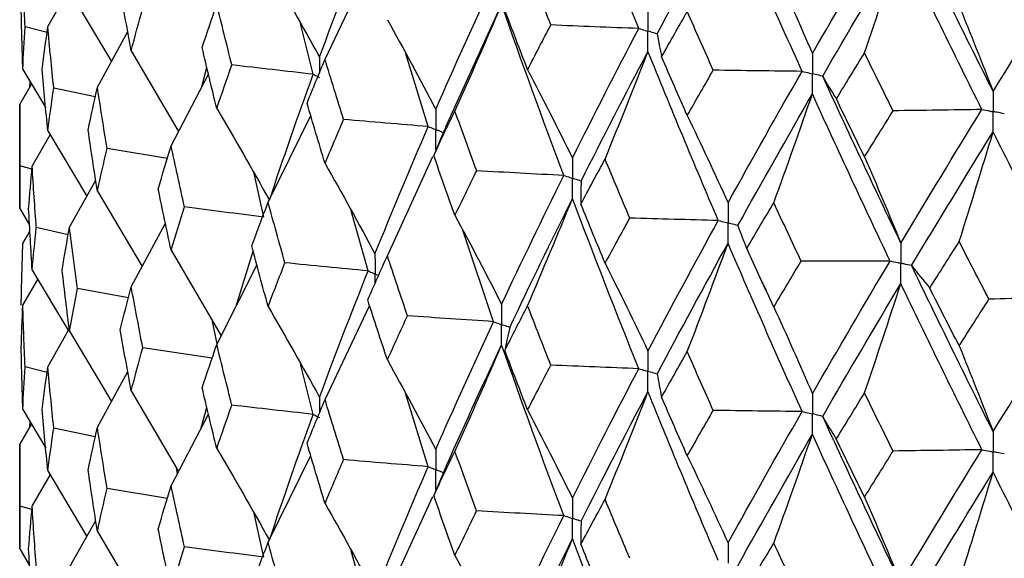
# Model space of a CAD drawing. Header units: millimetres. Extents: x -170 to 25, y -7 to 256.
# Tile 28 of 55: x -20 to -11, y 35 to 40. Entities that reach past the tile are written whole.
import ezdxf

# ---------------------------------------------------------------- set-up
doc = ezdxf.new("R2010")
doc.units = ezdxf.units.MM

msp = doc.modelspace()

# ---------------------------------------------------------------- linework, layer by layer
at = {"color": 7, "linetype": 'Continuous', "lineweight": 25}
for p, q in [((-17.104, 39.5032), (-16.7178, 40.316)), ((-19.5068, 39.7856), (-19.3271, 40.1014)), ((-19.3184, 40.0933), (-18.9554, 39.4841)), ((-16.056, 38.9188), (-15.5737, 39.9768)), ((-19.5132, 39.7352), (-19.7038, 39.7842)), ((-17.2061, 39.3735), (-17.317, 39.8131)), ((-19.077, 39.2622), (-18.8134, 39.7432)), ((-18.7834, 39.5764), (-18.3726, 38.8789)), ((-16.2095, 38.9203), (-16.4043, 39.5506)), ((-18.1759, 39.2558), (-18.1279, 39.4325)), ((-19.7229, 39.415), (-19.5244, 39.0811)), ((-18.4382, 38.7534), (-18.114, 39.3744)), ((-19.75, 39.1116), (-19.6466, 39.2867)), ((-19.6611, 39.3109), (-19.6642, 39.257)), ((-19.095, 39.1782), (-19.4548, 39.2531)), ((-19.75, 39.1116), (-19.75, 38.2108)), ((-17.5974, 38.2646), (-17.2281, 39.0158)), ((-19.6418, 38.5773), (-19.4857, 38.8475)), ((-19.5068, 38.8829), (-19.1684, 38.3168)), ((-16.0889, 38.8445), (-16.1622, 38.6699)), ((-18.4705, 38.6445), (-18.9926, 38.7316)), ((-16.5637, 37.8012), (-16.171, 38.6611)), ((-19.6441, 38.55), (-19.7475, 38.5795)), ((-17.6343, 38.1354), (-17.7186, 38.5133)), ((-19.3184, 38.0488), (-19.0913, 38.4547)), ((-19.077, 38.3595), (-18.6894, 37.7072)), ((-19.75, 38.2108), (-19.6641, 38.0653)), ((-16.7307, 37.6693), (-16.8766, 38.1891)), ((-18.7834, 37.532), (-18.4874, 38.0841)), ((-19.7229, 37.9075), (-19.661, 38.0116)), ((-19.3299, 37.9818), (-19.6062, 38.0457)), ((-15.6439, 37.2302), (-15.9101, 38.0218)), ((-18.4382, 37.8506), (-18.0045, 37.1074)), ((-17.8743, 37.3638), (-17.7263, 37.8396)), ((-18.0425, 37.0325), (-17.6938, 37.7193)), ((-19.6418, 37.6765), (-19.3278, 37.15)), ((-19.7229, 37.3725), (-19.593, 37.5946)), ((-18.8079, 37.4362), (-19.2502, 37.5187)), ((-17.104, 36.5558), (-16.7178, 37.3689)), ((-18.0399, 37.0376), (-18.0779, 37.2332)), ((-19.5068, 36.8403), (-19.3271, 37.156)), ((-19.3184, 37.1481), (-18.9553, 36.5389)), ((-18.0821, 36.9151), (-18.6832, 37.0041)), ((-17.2061, 36.4273), (-17.3169, 36.866)), ((-19.5132, 36.7901), (-19.7038, 36.8391)), ((-19.077, 36.317), (-18.8134, 36.7976)), ((-18.7834, 36.6312), (-18.3726, 35.9338)), ((-16.2096, 35.974), (-16.404, 36.6029)), ((-19.7229, 36.4692), (-19.5243, 36.1348)), ((-18.176, 36.3099), (-18.1279, 36.4868)), ((-19.661, 36.365), (-19.6641, 36.3115)), ((-18.4382, 35.8081), (-18.1139, 36.4287)), ((-19.75, 36.1659), (-19.6468, 36.341)), ((-19.095, 36.2331), (-19.4548, 36.308)), ((-19.75, 36.1659), (-19.75, 35.2636)), ((-17.5974, 35.3193), (-17.2281, 36.07)), ((-19.5068, 35.9371), (-19.1687, 35.3708)), ((-18.3833, 35.9132), (-18.3921, 35.967)), ((-16.057, 35.9716), (-16.0873, 35.9032)), ((-19.6418, 35.6316), (-19.4858, 35.9018)), ((-16.0869, 35.903), (-16.162, 35.7235)), ((-18.4705, 35.6994), (-18.9926, 35.7865)), ((-16.5637, 34.856), (-16.1708, 35.7155)), ((-19.6442, 35.603), (-19.7475, 35.6325)), ((-19.3184, 35.1032), (-19.0913, 35.5092)), ((-17.6343, 35.1904), (-17.7187, 35.5683)), ((-19.077, 35.4137), (-18.6898, 34.7611)), ((-19.75, 35.2636), (-19.6642, 35.1183)), ((-16.7307, 34.7243), (-16.8768, 35.2443))]:
    msp.add_line(p, q, dxfattribs=at)
for points in [[(-14.3856, 39.7696), (-14.5822, 40.2584), (-14.7738, 40.7495), (-14.9602, 41.2421)], [(-14.2251, 39.7235), (-14.0258, 40.0984), (-13.8213, 40.4757), (-13.6119, 40.8545)], [(-12.9698, 39.3986), (-13.1884, 39.8817), (-13.4025, 40.3673), (-13.6119, 40.8545)], [(-12.8809, 39.5527), (-12.661, 39.9331), (-12.4364, 40.3159), (-12.2074, 40.7004)], [(-17.152, 39.5211), (-17.0176, 39.8859), (-16.8771, 40.2511), (-16.7308, 40.6161)], [(-11.315, 39.2245), (-11.5543, 39.7012), (-11.7898, 40.1804), (-12.0212, 40.6614)], [(-12.7915, 39.357), (-12.5705, 39.7377), (-12.3447, 40.1207), (-12.1145, 40.5056)], [(-12.4291, 39.5581), (-12.3221, 39.8728), (-12.2173, 40.1886), (-12.1145, 40.5056)], [(-11.4118, 39.0678), (-11.65, 39.5448), (-11.8844, 40.0243), (-12.1145, 40.5056)], [(-11.315, 39.2245), (-11.0756, 39.6112), (-10.8321, 40.0003), (-10.5847, 40.3912)], [(-19.7038, 39.7842), (-19.711, 39.962), (-19.7174, 40.1399), (-19.7229, 40.3177)], [(-17.5974, 40.3093), (-17.446, 40.0488), (-17.2975, 39.7861), (-17.152, 39.5211)], [(-15.1476, 39.8002), (-15.2152, 39.9711), (-15.2823, 40.1423), (-15.3486, 40.3138)], [(-13.2153, 40.3028), (-13.1017, 40.0552), (-12.9902, 39.8051), (-12.8809, 39.5527)], [(-18.7834, 39.5764), (-18.816, 39.753), (-18.8478, 39.9297), (-18.8788, 40.1063)], [(-16.1446, 39.0695), (-15.9833, 39.4382), (-15.8163, 39.8076), (-15.6439, 40.1769)], [(-19.7229, 39.415), (-19.7285, 39.5925), (-19.7331, 39.7702), (-19.737, 39.948)], [(-18.7834, 39.5764), (-18.7507, 39.701), (-18.7173, 39.8257), (-18.6831, 39.9504)], [(-18.1691, 39.6038), (-18.1277, 39.7292), (-18.0855, 39.8546), (-18.0425, 39.98)], [(-17.9113, 39.454), (-17.9558, 39.6293), (-17.9996, 39.8046), (-18.0425, 39.98)], [(-15.9781, 39.0545), (-15.8407, 39.3606), (-15.7059, 39.6681), (-15.5737, 39.9768)], [(-15.0353, 38.4965), (-15.2203, 38.9895), (-15.3998, 39.4832), (-15.5737, 39.9768)], [(-11.6088, 39.9661), (-11.5089, 39.7213), (-11.411, 39.4741), (-11.315, 39.2245)], [(-16.5637, 39.8459), (-16.4212, 39.5894), (-16.2815, 39.3306), (-16.1446, 39.0695)], [(-15.3486, 39.4131), (-15.415, 39.5845), (-15.4807, 39.756), (-15.5457, 39.9275)], [(-14.1872, 39.5241), (-14.1139, 39.6546), (-14.0399, 39.7852), (-13.9654, 39.9161)], [(-13.7399, 39.4084), (-13.8156, 39.5774), (-13.8908, 39.7466), (-13.9654, 39.9161)], [(-19.7229, 39.415), (-19.7174, 39.538), (-19.711, 39.6611), (-19.7038, 39.7842)], [(-19.5539, 39.415), (-19.539, 39.5385), (-19.5234, 39.662), (-19.5068, 39.7856)], [(-19.4548, 39.2531), (-19.473, 39.4305), (-19.4903, 39.608), (-19.5068, 39.7856)], [(-15.3486, 39.4131), (-15.2823, 39.5421), (-15.2152, 39.6711), (-15.1476, 39.8002)], [(-14.3856, 39.7696), (-14.64, 39.7792), (-14.8939, 39.7894), (-15.1476, 39.8002)], [(-14.9602, 38.6476), (-14.7738, 39.0211), (-14.5822, 39.3953), (-14.3856, 39.7696)], [(-14.2251, 39.7235), (-14.2147, 39.657), (-14.2021, 39.5906), (-14.1872, 39.5241)], [(-18.0425, 39.0769), (-18.0855, 39.2525), (-18.1277, 39.4281), (-18.1691, 39.6038)], [(-14.8845, 38.4483), (-14.6967, 38.8221), (-14.5036, 39.1967), (-14.3057, 39.5715)], [(-14.6771, 38.6387), (-14.5509, 38.9484), (-14.4271, 39.2593), (-14.3057, 39.5715)], [(-13.6964, 38.1068), (-13.9045, 38.5944), (-14.1077, 39.0829), (-14.3057, 39.5715)], [(-13.9654, 39.0154), (-14.0399, 39.185), (-14.1139, 39.3545), (-14.1872, 39.5241)], [(-12.6733, 39.1598), (-12.5925, 39.2923), (-12.511, 39.4251), (-12.4291, 39.5581)], [(-12.1816, 39.0568), (-12.2646, 39.2236), (-12.3471, 39.3907), (-12.4291, 39.5581)], [(-18.0425, 39.0769), (-17.9996, 39.2025), (-17.9558, 39.3282), (-17.9113, 39.454)], [(-17.2061, 39.3735), (-17.4421, 39.3999), (-17.6772, 39.4267), (-17.9113, 39.454)], [(-17.2602, 39.1233), (-17.2089, 39.2499), (-17.1568, 39.3765), (-17.104, 39.5032)], [(-16.9434, 38.9812), (-16.9977, 39.1552), (-17.0512, 39.3292), (-17.104, 39.5032)], [(-19.5068, 38.8829), (-19.5234, 39.0601), (-19.539, 39.2375), (-19.5539, 39.415)], [(-17.5859, 38.2823), (-17.4655, 38.6452), (-17.3389, 39.0091), (-17.2061, 39.3735)], [(-15.3486, 39.4131), (-15.2166, 39.1603), (-15.0871, 38.9051), (-14.9602, 38.6476)], [(-13.9654, 39.0154), (-13.8908, 39.1464), (-13.8156, 39.2773), (-13.7399, 39.4084)], [(-12.9698, 39.3986), (-13.2266, 39.4013), (-13.4833, 39.4045), (-13.7399, 39.4084)], [(-13.6119, 38.26), (-13.4025, 38.6389), (-13.1884, 39.0186), (-12.9698, 39.3986)], [(-12.7915, 39.357), (-12.7543, 39.2912), (-12.7149, 39.2255), (-12.6733, 39.1598)], [(-12.1145, 37.9111), (-12.3447, 38.3923), (-12.5705, 38.8746), (-12.7915, 39.357)], [(-19.5068, 38.8829), (-19.4903, 39.0062), (-19.473, 39.1296), (-19.4548, 39.2531)], [(-19.1566, 38.89), (-19.1309, 39.014), (-19.1044, 39.1381), (-19.077, 39.2622)], [(-18.9926, 38.7316), (-19.0216, 38.9084), (-19.0497, 39.0853), (-19.077, 39.2622)], [(-13.5269, 38.0629), (-13.3162, 38.4421), (-13.1007, 38.8223), (-12.8809, 39.2027)], [(-13.2153, 38.2604), (-13.1017, 38.5733), (-12.9902, 38.8875), (-12.8809, 39.2027)], [(-12.2074, 37.7554), (-12.4364, 38.2371), (-12.661, 38.7198), (-12.8809, 39.2027)], [(-19.7475, 38.5795), (-19.7492, 38.7568), (-19.75, 38.9341), (-19.75, 39.1116)], [(-17.104, 38.6002), (-17.1568, 38.7744), (-17.2089, 38.9488), (-17.2602, 39.1233)], [(-12.4291, 38.6574), (-12.511, 38.8248), (-12.5925, 38.9923), (-12.6733, 39.1598)], [(-18.0425, 39.0769), (-17.8873, 38.8142), (-17.7351, 38.5493), (-17.5859, 38.2823)], [(-16.1622, 38.6699), (-16.1015, 38.798), (-16.0401, 38.9263), (-15.9781, 39.0545)], [(-15.7898, 38.5372), (-15.8533, 38.7096), (-15.916, 38.882), (-15.9781, 39.0545)], [(-13.9654, 39.0154), (-13.8452, 38.7661), (-13.7274, 38.5143), (-13.6119, 38.26)], [(-12.4291, 38.6574), (-12.3471, 38.7905), (-12.2646, 38.9236), (-12.1816, 39.0568)], [(-11.4118, 39.0678), (-11.6683, 39.0636), (-11.9249, 39.0599), (-12.1816, 39.0568)], [(-12.1145, 37.9111), (-11.8844, 38.2959), (-11.65, 38.6817), (-11.4118, 39.0678)], [(-17.104, 38.6002), (-17.0512, 38.7271), (-16.9977, 38.8541), (-16.9434, 38.9812)], [(-16.2095, 38.9203), (-16.4548, 38.9401), (-16.6994, 38.9604), (-16.9434, 38.9812)], [(-16.6711, 37.8176), (-16.5231, 38.1841), (-16.3692, 38.5519), (-16.2095, 38.9203)], [(-19.077, 38.3595), (-19.1044, 38.5362), (-19.1309, 38.713), (-19.1566, 38.89)], [(-12.0212, 37.7164), (-11.7898, 38.1016), (-11.5543, 38.4879), (-11.315, 38.8745)], [(-11.6088, 37.9236), (-11.5089, 38.2395), (-11.411, 38.5565), (-11.315, 38.8745)], [(-10.5847, 37.4462), (-10.8321, 37.9215), (-11.0756, 38.3979), (-11.315, 38.8745)], [(-18.5494, 38.3785), (-18.5131, 38.5034), (-18.4761, 38.6283), (-18.4382, 38.7534)], [(-18.3223, 38.2254), (-18.3617, 38.4013), (-18.4004, 38.5773), (-18.4382, 38.7534)], [(-19.077, 38.3595), (-19.0497, 38.4834), (-19.0216, 38.6074), (-18.9926, 38.7316)], [(-15.9781, 38.1515), (-16.0402, 38.3242), (-16.1016, 38.497), (-16.1622, 38.6699)], [(-12.4291, 38.6574), (-12.3221, 38.4111), (-12.2173, 38.1623), (-12.1145, 37.9111)], [(-19.75, 38.2108), (-19.75, 38.3338), (-19.7492, 38.4567), (-19.7475, 38.5795)], [(-19.6724, 38.2086), (-19.663, 38.3314), (-19.6528, 38.4543), (-19.6418, 38.5773)], [(-19.6062, 38.0457), (-19.6189, 38.2228), (-19.6308, 38.4), (-19.6418, 38.5773)], [(-17.104, 38.6002), (-16.9569, 38.3416), (-16.8126, 38.0807), (-16.6711, 37.8176)], [(-14.8872, 38.2487), (-14.8178, 38.3787), (-14.7478, 38.5086), (-14.6771, 38.6387)], [(-14.4632, 38.1269), (-14.5352, 38.2974), (-14.6065, 38.468), (-14.6771, 38.6387)], [(-15.9781, 38.1515), (-15.916, 38.2799), (-15.8533, 38.4085), (-15.7898, 38.5372)], [(-15.0353, 38.4965), (-15.2873, 38.5095), (-15.5388, 38.5231), (-15.7898, 38.5372)], [(-15.5737, 37.3803), (-15.3997, 37.7511), (-15.2202, 38.1234), (-15.0353, 38.4965)], [(-14.8845, 38.4483), (-14.8876, 38.3818), (-14.8885, 38.3153), (-14.8872, 38.2487)], [(-18.4382, 37.8506), (-18.476, 38.0264), (-18.5131, 38.2024), (-18.5494, 38.3785)], [(-18.4382, 37.8506), (-18.4004, 37.9754), (-18.3617, 38.1004), (-18.3223, 38.2254)], [(-17.6343, 38.1354), (-17.8646, 38.1649), (-18.094, 38.1949), (-18.3223, 38.2254)], [(-17.7389, 37.8863), (-17.6925, 38.0123), (-17.6453, 38.1384), (-17.5974, 38.2646)], [(-17.4513, 37.7402), (-17.5007, 37.9149), (-17.5494, 38.0897), (-17.5974, 38.2646)], [(-15.503, 37.18), (-15.3275, 37.5511), (-15.1465, 37.9236), (-14.9602, 38.2971)], [(-15.3486, 37.3684), (-15.2166, 37.6766), (-15.0871, 37.9862), (-14.9602, 38.2971)], [(-14.3856, 36.8229), (-14.5823, 37.3129), (-14.7739, 37.8046), (-14.9602, 38.2971)], [(-14.6771, 37.7357), (-14.7478, 37.9065), (-14.8178, 38.0776), (-14.8872, 38.2487)], [(-13.4491, 37.8644), (-13.3717, 37.9963), (-13.2938, 38.1283), (-13.2153, 38.2604)], [(-12.9782, 37.7547), (-13.0578, 37.9231), (-13.1369, 38.0917), (-13.2153, 38.2604)], [(-19.6418, 37.6765), (-19.6528, 37.854), (-19.663, 38.0313), (-19.6724, 38.2086)], [(-15.9781, 38.1515), (-15.8407, 37.8967), (-15.7059, 37.6396), (-15.5737, 37.3803)], [(-14.6771, 37.7357), (-14.6064, 37.8659), (-14.5351, 37.9963), (-14.4632, 38.1269)], [(-13.6964, 38.1068), (-13.9522, 38.1129), (-14.2079, 38.1196), (-14.4632, 38.1269)], [(-14.3057, 36.975), (-14.1076, 37.3509), (-13.9044, 37.7284), (-13.6964, 38.1068)], [(-13.5269, 38.0629), (-13.5031, 37.9967), (-13.4772, 37.9305), (-13.4491, 37.8644)], [(-19.6418, 37.6765), (-19.6308, 37.7996), (-19.6189, 37.9227), (-19.6062, 38.0457)], [(-19.3817, 37.6789), (-19.3614, 37.802), (-19.3403, 37.9254), (-19.3184, 38.0488)], [(-19.2502, 37.5187), (-19.2737, 37.6952), (-19.2965, 37.8719), (-19.3184, 38.0488)], [(-19.737, 37.3741), (-19.7331, 37.552), (-19.7285, 37.7298), (-19.7229, 37.9075)], [(-17.5974, 37.3619), (-17.6453, 37.5365), (-17.6925, 37.7113), (-17.7389, 37.8863)], [(-14.2252, 36.7768), (-14.0258, 37.1529), (-13.8213, 37.5307), (-13.6119, 37.9095)], [(-13.9654, 36.9707), (-13.8452, 37.2825), (-13.7274, 37.5954), (-13.6119, 37.9095)], [(-12.9697, 36.4518), (-13.1884, 36.9362), (-13.4026, 37.4224), (-13.6119, 37.9095)], [(-11.8636, 37.521), (-11.7791, 37.6551), (-11.6942, 37.7893), (-11.6088, 37.9236)], [(-11.351, 37.4247), (-11.4374, 37.5909), (-11.5233, 37.7572), (-11.6088, 37.9236)], [(-16.7341, 37.4187), (-16.6781, 37.5461), (-16.6213, 37.6736), (-16.5637, 37.8012)], [(-16.3891, 37.2812), (-16.448, 37.4544), (-16.5062, 37.6277), (-16.5637, 37.8012)], [(-13.2153, 37.3573), (-13.2938, 37.5262), (-13.3717, 37.6952), (-13.4491, 37.8644)], [(-17.5974, 37.3619), (-17.5495, 37.4878), (-17.5008, 37.6139), (-17.4513, 37.7402)], [(-16.7307, 37.6693), (-16.9717, 37.6924), (-17.2119, 37.716), (-17.4513, 37.7402)], [(-14.6771, 37.7357), (-14.5509, 37.4845), (-14.4271, 37.2309), (-14.3057, 36.975)], [(-13.2153, 37.3573), (-13.1368, 37.4896), (-13.0578, 37.6221), (-12.9782, 37.7547)], [(-12.2074, 37.7554), (-12.4643, 37.7546), (-12.7213, 37.7543), (-12.9782, 37.7547)], [(-12.8809, 36.6062), (-12.6609, 36.9878), (-12.4363, 37.3711), (-12.2074, 37.7554)], [(-12.0212, 37.7164), (-11.9708, 37.6512), (-11.9182, 37.586), (-11.8636, 37.521)], [(-11.315, 36.278), (-11.5544, 36.7559), (-11.79, 37.2356), (-12.0212, 37.7164)], [(-19.3184, 37.1481), (-19.3403, 37.325), (-19.3614, 37.502), (-19.3817, 37.6789)], [(-17.152, 36.5746), (-17.0177, 36.9381), (-16.8772, 37.3029), (-16.7307, 37.6693)], [(-12.7916, 36.4103), (-12.5704, 36.7922), (-12.3446, 37.1758), (-12.1145, 37.5605)], [(-12.4291, 36.6127), (-12.3222, 36.9275), (-12.2173, 37.2435), (-12.1145, 37.5605)], [(-11.4117, 36.1211), (-11.6501, 36.5993), (-11.8845, 37.0794), (-12.1145, 37.5605)], [(-19.3184, 37.1481), (-19.2965, 37.2716), (-19.2737, 37.3952), (-19.2502, 37.5187)], [(-18.8787, 37.1599), (-18.8477, 37.2838), (-18.816, 37.4078), (-18.7834, 37.532)], [(-18.6832, 37.0041), (-18.7174, 37.1799), (-18.7508, 37.3559), (-18.7834, 37.532)], [(-11.6088, 37.0206), (-11.6942, 37.1872), (-11.7791, 37.3541), (-11.8636, 37.521)], [(-19.737, 37.0029), (-19.7331, 37.1261), (-19.7285, 37.2493), (-19.7229, 37.3725)], [(-19.7038, 36.8391), (-19.711, 37.0169), (-19.7174, 37.1947), (-19.7229, 37.3725)], [(-16.5637, 36.8985), (-16.6212, 37.0717), (-16.678, 37.2451), (-16.7341, 37.4187)], [(-11.6088, 37.0206), (-11.5233, 37.1551), (-11.4374, 37.2898), (-11.351, 37.4247)], [(-10.5847, 37.4462), (-10.8399, 37.4385), (-11.0953, 37.4313), (-11.351, 37.4247)], [(-11.315, 36.278), (-11.0755, 36.6658), (-10.832, 37.0555), (-10.5847, 37.4462)], [(-17.5974, 37.3619), (-17.4461, 37.1016), (-17.2976, 36.8392), (-17.152, 36.5746)], [(-15.546, 36.9809), (-15.4809, 37.1099), (-15.4151, 37.239), (-15.3486, 37.3684)], [(-15.1473, 36.8534), (-15.2151, 37.0249), (-15.2822, 37.1966), (-15.3486, 37.3684)], [(-13.2153, 37.3573), (-13.1017, 37.1094), (-12.9902, 36.859), (-12.8809, 36.6062)], [(-16.5637, 36.8985), (-16.5062, 37.0258), (-16.448, 37.1534), (-16.3891, 37.2812)], [(-15.6439, 37.2302), (-15.8928, 37.2466), (-16.1413, 37.2636), (-16.3891, 37.2812)], [(-16.1446, 36.123), (-15.9834, 36.4904), (-15.8165, 36.8594), (-15.6439, 37.2302)], [(-18.7834, 36.6312), (-18.816, 36.8075), (-18.8477, 36.9837), (-18.8787, 37.1599)], [(-15.503, 37.18), (-15.5195, 37.1136), (-15.5338, 37.0473), (-15.546, 36.9809)], [(-18.1689, 36.6574), (-18.1276, 36.7822), (-18.0854, 36.9073), (-18.0425, 37.0325)], [(-17.9115, 36.5078), (-17.9559, 36.6825), (-17.9996, 36.8574), (-18.0425, 37.0325)], [(-16.0789, 35.922), (-15.9162, 36.2898), (-15.7478, 36.6588), (-15.5737, 37.0298)], [(-15.9781, 36.107), (-15.8406, 36.4133), (-15.7058, 36.7209), (-15.5737, 37.0298)], [(-15.0354, 35.5502), (-15.2202, 36.0418), (-15.3996, 36.5348), (-15.5737, 37.0298)], [(-19.7229, 36.4692), (-19.7285, 36.6471), (-19.7331, 36.825), (-19.737, 37.0029)], [(-18.7834, 36.6312), (-18.7508, 36.7556), (-18.7174, 36.8799), (-18.6832, 37.0041)], [(-15.3486, 36.4656), (-15.4151, 36.6371), (-15.4809, 36.8089), (-15.546, 36.9809)], [(-14.1875, 36.5775), (-14.1141, 36.7084), (-14.04, 36.8395), (-13.9654, 36.9707)], [(-13.7396, 36.4616), (-13.8154, 36.6311), (-13.8907, 36.8009), (-13.9654, 36.9707)], [(-11.6088, 37.0206), (-11.5089, 36.7756), (-11.411, 36.528), (-11.315, 36.278)], [(-16.5637, 36.8985), (-16.4213, 36.6422), (-16.2816, 36.3837), (-16.1446, 36.123)], [(-19.7229, 36.4692), (-19.7174, 36.5925), (-19.711, 36.7158), (-19.7038, 36.8391)], [(-19.5539, 36.4699), (-19.5391, 36.5934), (-19.5234, 36.7169), (-19.5068, 36.8403)], [(-19.4548, 36.308), (-19.473, 36.4854), (-19.4903, 36.6629), (-19.5068, 36.8403)], [(-15.3486, 36.4656), (-15.2822, 36.5947), (-15.2151, 36.7239), (-15.1473, 36.8534)], [(-14.3856, 36.8229), (-14.6398, 36.8325), (-14.8937, 36.8427), (-15.1473, 36.8534)], [(-14.9602, 35.701), (-14.774, 36.0732), (-14.5824, 36.4471), (-14.3856, 36.8229)], [(-14.2252, 36.7768), (-14.2148, 36.7103), (-14.2023, 36.6439), (-14.1875, 36.5775)], [(-18.0425, 36.1317), (-18.0854, 36.3069), (-18.1275, 36.4822), (-18.1689, 36.6574)], [(-14.8844, 35.502), (-14.6968, 35.8746), (-14.5038, 36.2485), (-14.3057, 36.6245)], [(-14.6771, 35.6912), (-14.5508, 36.0011), (-14.427, 36.3122), (-14.3057, 36.6245)], [(-13.6965, 35.1605), (-13.9044, 35.6468), (-14.1075, 36.1346), (-14.3057, 36.6245)], [(-12.6737, 36.2132), (-12.5927, 36.3462), (-12.5111, 36.4794), (-12.4291, 36.6127)], [(-12.1813, 36.11), (-12.2644, 36.2774), (-12.347, 36.445), (-12.4291, 36.6127)], [(-17.26, 36.1768), (-17.2087, 36.3029), (-17.1567, 36.4292), (-17.104, 36.5558)], [(-16.9436, 36.035), (-16.9978, 36.2083), (-17.0513, 36.3819), (-17.104, 36.5558)], [(-13.9654, 36.068), (-14.04, 36.2376), (-14.1141, 36.4075), (-14.1875, 36.5775)], [(-19.5068, 35.9371), (-19.5234, 36.1147), (-19.5391, 36.2923), (-19.5539, 36.4699)], [(-18.0425, 36.1317), (-17.9996, 36.2571), (-17.956, 36.3824), (-17.9115, 36.5078)], [(-17.2061, 36.4273), (-17.4421, 36.4536), (-17.6773, 36.4804), (-17.9115, 36.5078)], [(-15.3486, 36.4656), (-15.2167, 36.2131), (-15.0872, 35.9582), (-14.9602, 35.701)], [(-13.9654, 36.068), (-13.8907, 36.199), (-13.8154, 36.3302), (-13.7396, 36.4616)], [(-12.9697, 36.4518), (-13.2264, 36.4545), (-13.4831, 36.4578), (-13.7396, 36.4616)], [(-13.6119, 35.3135), (-13.4027, 35.691), (-13.1886, 36.0704), (-12.9697, 36.4518)], [(-17.5859, 35.3373), (-17.4655, 35.7004), (-17.3388, 36.0639), (-17.2061, 36.4273)], [(-12.7916, 36.4103), (-12.7544, 36.3445), (-12.7151, 36.2788), (-12.6737, 36.2132)], [(-12.1145, 34.9645), (-12.3445, 35.4444), (-12.5702, 35.9263), (-12.7916, 36.4103)], [(-19.5068, 35.9371), (-19.4903, 36.0607), (-19.473, 36.1843), (-19.4548, 36.308)], [(-19.1566, 35.9449), (-19.1309, 36.0689), (-19.1044, 36.193), (-19.077, 36.317)], [(-18.9926, 35.7865), (-19.0215, 35.9633), (-19.0497, 36.1402), (-19.077, 36.317)], [(-17.104, 35.655), (-17.1567, 35.8289), (-17.2087, 36.0029), (-17.26, 36.1768)], [(-13.5269, 35.1166), (-13.3163, 35.4946), (-13.101, 35.8741), (-12.8809, 36.2557)], [(-13.2153, 35.3129), (-13.1016, 35.626), (-12.9901, 35.9403), (-12.8809, 36.2557)], [(-12.2075, 34.8091), (-12.4363, 35.2895), (-12.6608, 35.7715), (-12.8809, 36.2557)], [(-12.4291, 35.71), (-12.5111, 35.8775), (-12.5927, 36.0452), (-12.6737, 36.2132)], [(-19.7475, 35.6325), (-19.7492, 35.8102), (-19.75, 35.9881), (-19.75, 36.1659)], [(-18.0425, 36.1317), (-17.8873, 35.8691), (-17.7351, 35.6043), (-17.5859, 35.3373)], [(-16.162, 35.7235), (-16.1014, 35.8511), (-16.0401, 35.979), (-15.9781, 36.107)], [(-15.7901, 35.591), (-15.8534, 35.7627), (-15.9161, 35.9348), (-15.9781, 36.107)], [(-12.4291, 35.71), (-12.347, 35.8431), (-12.2644, 35.9764), (-12.1813, 36.11)], [(-11.4117, 36.1211), (-11.6681, 36.1168), (-11.9247, 36.1131), (-12.1813, 36.11)], [(-12.1145, 34.9645), (-11.8846, 35.348), (-11.6502, 35.7335), (-11.4117, 36.1211)], [(-17.104, 35.655), (-17.0513, 35.7816), (-16.9978, 35.9083), (-16.9436, 36.035)], [(-16.2096, 35.974), (-16.4549, 35.9938), (-16.6996, 36.0141), (-16.9436, 36.035)], [(-13.9654, 36.068), (-13.8453, 35.8189), (-13.7274, 35.5674), (-13.6119, 35.3135)], [(-19.077, 35.4137), (-19.1044, 35.5907), (-19.1309, 35.7678), (-19.1566, 35.9449)], [(-16.6711, 34.8726), (-16.5231, 35.2394), (-16.3691, 35.6067), (-16.2096, 35.974)], [(-12.0211, 34.7701), (-11.79, 35.1541), (-11.5546, 35.5396), (-11.315, 35.9276)], [(-11.6088, 34.9762), (-11.5089, 35.2922), (-11.411, 35.6093), (-11.315, 35.9276)], [(-10.5848, 34.5), (-10.8319, 34.9739), (-11.0754, 35.4495), (-11.315, 35.9276)], [(-19.077, 35.4137), (-19.0497, 35.5379), (-19.0215, 35.6622), (-18.9926, 35.7865)], [(-18.5494, 35.4334), (-18.5131, 35.5583), (-18.4761, 35.6832), (-18.4382, 35.8081)], [(-18.3223, 35.2803), (-18.3617, 35.4562), (-18.4004, 35.6322), (-18.4382, 35.8081)], [(-15.9781, 35.2063), (-16.0401, 35.3786), (-16.1014, 35.551), (-16.162, 35.7235)], [(-14.8869, 35.3023), (-14.8176, 35.4317), (-14.7477, 35.5613), (-14.6771, 35.6912)], [(-14.4635, 35.1806), (-14.5353, 35.3506), (-14.6065, 35.5208), (-14.6771, 35.6912)], [(-12.4291, 35.71), (-12.3222, 35.4639), (-12.2173, 35.2155), (-12.1145, 34.9645)], [(-19.75, 35.2636), (-19.75, 35.3864), (-19.7492, 35.5094), (-19.7475, 35.6325)], [(-19.6724, 35.2617), (-19.663, 35.385), (-19.6528, 35.5083), (-19.6418, 35.6316)], [(-19.6062, 35.0987), (-19.6189, 35.2763), (-19.6308, 35.4539), (-19.6418, 35.6316)], [(-17.104, 35.655), (-16.9568, 35.3965), (-16.8126, 35.1357), (-16.6711, 34.8726)], [(-15.9781, 35.2063), (-15.9161, 35.3345), (-15.8534, 35.4627), (-15.7901, 35.591)], [(-15.0354, 35.5502), (-15.2874, 35.5633), (-15.539, 35.5769), (-15.7901, 35.591)], [(-15.5737, 34.4353), (-15.3997, 34.8064), (-15.2201, 35.1782), (-15.0354, 35.5502)], [(-14.8844, 35.502), (-14.8875, 35.4355), (-14.8883, 35.3689), (-14.8869, 35.3023)], [(-18.4382, 34.9049), (-18.4761, 35.081), (-18.5131, 35.2572), (-18.5494, 35.4334)], [(-15.503, 34.235), (-15.3274, 34.6064), (-15.1464, 34.9786), (-14.9602, 35.351)], [(-15.3486, 34.4231), (-15.2166, 34.7312), (-15.0872, 35.0405), (-14.9602, 35.351)], [(-14.3856, 33.8778), (-14.5824, 34.3682), (-14.774, 34.8596), (-14.9602, 35.351)], [(-19.6418, 34.7293), (-19.6528, 34.9066), (-19.663, 35.0841), (-19.6724, 35.2617)], [(-18.4382, 34.9049), (-18.4004, 35.0299), (-18.3617, 35.1551), (-18.3223, 35.2803)], [(-17.6343, 35.1904), (-17.8646, 35.2199), (-18.094, 35.2498), (-18.3223, 35.2803)], [(-17.739, 34.9412), (-17.6925, 35.0672), (-17.6453, 35.1933), (-17.5974, 35.3193)], [(-17.4513, 34.7951), (-17.5007, 34.9698), (-17.5494, 35.1446), (-17.5974, 35.3193)], [(-14.6771, 34.7905), (-14.7477, 34.961), (-14.8176, 35.1317), (-14.8869, 35.3023)], [(-13.4487, 34.918), (-13.3715, 35.0493), (-13.2937, 35.181), (-13.2153, 35.3129)], [(-12.9785, 34.8084), (-13.058, 34.9763), (-13.1369, 35.1444), (-13.2153, 35.3129)], [(-15.9781, 35.2063), (-15.8406, 34.9516), (-15.7058, 34.6946), (-15.5737, 34.4353)]]:
    msp.add_open_spline(points, degree=3, dxfattribs=at)
for points, knots in [([(-14.3057, 39.9214), (-14.3056, 39.8743), (-14.3056, 39.8271), (-14.3055, 39.78), (-14.3055, 39.7688), (-14.3055, 39.7577), (-14.3055, 39.7465)], [0, 0, 0, 0, 0.0001464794, 0.0001464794, 0.0001464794, 0.000181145, 0.000181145, 0.000181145, 0.000181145]), ([(-14.3856, 39.7696), (-14.3667, 39.7641), (-14.3477, 39.7586), (-14.3287, 39.7532), (-14.321, 39.751), (-14.3133, 39.7487), (-14.3055, 39.7465)], [0, 0, 0, 0, 0.000085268, 0.000085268, 0.000085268, 0.0001199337, 0.0001199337, 0.0001199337, 0.0001199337]), ([(-14.3057, 39.5715), (-14.3056, 39.6187), (-14.3056, 39.6659), (-14.3055, 39.713), (-14.3055, 39.7242), (-14.3055, 39.7353), (-14.3055, 39.7465)], [0, 0, 0, 0, 0.0001464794, 0.0001464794, 0.0001464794, 0.000181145, 0.000181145, 0.000181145, 0.000181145]), ([(-14.2251, 39.7235), (-14.2442, 39.7289), (-14.2633, 39.7344), (-14.2823, 39.7398), (-14.2901, 39.7421), (-14.2978, 39.7443), (-14.3055, 39.7465)], [0, 0, 0, 0, 0.000085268, 0.000085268, 0.000085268, 0.0001199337, 0.0001199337, 0.0001199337, 0.0001199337]), ([(-12.8809, 39.5527), (-12.8808, 39.5055), (-12.8808, 39.4584), (-12.8808, 39.4112), (-12.8808, 39.4001), (-12.8808, 39.3889), (-12.8808, 39.3777)], [0, 0, 0, 0, 0.0001464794, 0.0001464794, 0.0001464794, 0.000181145, 0.000181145, 0.000181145, 0.000181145]), ([(-17.2061, 39.3735), (-17.1933, 39.367), (-17.1805, 39.3604), (-17.1676, 39.3539), (-17.1624, 39.3512), (-17.1571, 39.3486), (-17.1519, 39.3459)], [0, 0, 0, 0, 0.0000851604, 0.0000851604, 0.0000851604, 0.0001198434, 0.0001198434, 0.0001198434, 0.0001198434]), ([(-12.9698, 39.3986), (-12.9487, 39.3936), (-12.9276, 39.3887), (-12.9065, 39.3838), (-12.8979, 39.3817), (-12.8894, 39.3797), (-12.8808, 39.3777)], [0, 0, 0, 0, 0.000085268, 0.000085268, 0.000085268, 0.0001199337, 0.0001199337, 0.0001199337, 0.0001199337]), ([(-12.8809, 39.2027), (-12.8808, 39.2499), (-12.8808, 39.2971), (-12.8808, 39.3443), (-12.8808, 39.3554), (-12.8808, 39.3666), (-12.8808, 39.3777)], [0, 0, 0, 0, 0.0001464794, 0.0001464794, 0.0001464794, 0.000181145, 0.000181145, 0.000181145, 0.000181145]), ([(-12.7915, 39.357), (-12.8127, 39.3619), (-12.8339, 39.3668), (-12.855, 39.3717), (-12.8636, 39.3737), (-12.8722, 39.3757), (-12.8808, 39.3777)], [0, 0, 0, 0, 0.000085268, 0.000085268, 0.000085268, 0.0001199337, 0.0001199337, 0.0001199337, 0.0001199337]), ([(-11.315, 39.2245), (-11.3149, 39.1773), (-11.3149, 39.1302), (-11.3149, 39.083), (-11.3149, 39.0719), (-11.3149, 39.0607), (-11.3149, 39.0496)], [0, 0, 0, 0, 0.0001464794, 0.0001464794, 0.0001464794, 0.000181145, 0.000181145, 0.000181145, 0.000181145]), ([(-16.1446, 39.0695), (-16.1445, 39.0222), (-16.1444, 38.975), (-16.1444, 38.9278), (-16.1444, 38.9166), (-16.1444, 38.9054), (-16.1444, 38.8943)], [0, 0, 0, 0, 0.0001467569, 0.0001467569, 0.0001467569, 0.0001814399, 0.0001814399, 0.0001814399, 0.0001814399]), ([(-11.4118, 39.0678), (-11.3888, 39.0635), (-11.3659, 39.0592), (-11.3429, 39.0548), (-11.3336, 39.0531), (-11.3242, 39.0513), (-11.3149, 39.0496)], [0, 0, 0, 0, 0.000085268, 0.000085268, 0.000085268, 0.0001199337, 0.0001199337, 0.0001199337, 0.0001199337]), ([(-11.315, 38.8745), (-11.3149, 38.9217), (-11.3149, 38.9689), (-11.3149, 39.0161), (-11.3149, 39.0272), (-11.3149, 39.0384), (-11.3149, 39.0496)], [0, 0, 0, 0, 0.0001464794, 0.0001464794, 0.0001464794, 0.000181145, 0.000181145, 0.000181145, 0.000181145]), ([(-11.2177, 39.0313), (-11.2408, 39.0357), (-11.2638, 39.04), (-11.2868, 39.0443), (-11.2962, 39.046), (-11.3055, 39.0478), (-11.3149, 39.0496)], [0, 0, 0, 0, 0.000085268, 0.000085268, 0.000085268, 0.0001199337, 0.0001199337, 0.0001199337, 0.0001199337]), ([(-16.2095, 38.9203), (-16.1941, 38.9141), (-16.1787, 38.908), (-16.1633, 38.9018), (-16.157, 38.8993), (-16.1507, 38.8968), (-16.1444, 38.8943)], [0, 0, 0, 0, 0.0000851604, 0.0000851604, 0.0000851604, 0.0001198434, 0.0001198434, 0.0001198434, 0.0001198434]), ([(-16.0513, 38.9309), (-16.0637, 38.903), (-16.0764, 38.8742), (-16.0892, 38.8455), (-16.0895, 38.8448)], [0, 0, 0, 0, 0.97297, 1, 1, 1, 1]), ([(-16.1446, 38.719), (-16.1445, 38.7662), (-16.1444, 38.8135), (-16.1444, 38.8608), (-16.1444, 38.8719), (-16.1444, 38.8831), (-16.1444, 38.8943)], [0, 0, 0, 0, 0.0001467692, 0.0001467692, 0.0001467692, 0.0001814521, 0.0001814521, 0.0001814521, 0.0001814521]), ([(-16.079, 38.8683), (-16.0945, 38.8744), (-16.11, 38.8806), (-16.1255, 38.8867), (-16.1318, 38.8892), (-16.1381, 38.8917), (-16.1444, 38.8943)], [0, 0, 0, 0, 0.0000851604, 0.0000851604, 0.0000851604, 0.0001198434, 0.0001198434, 0.0001198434, 0.0001198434]), ([(-14.9602, 38.6476), (-14.9601, 38.6003), (-14.9601, 38.5531), (-14.9601, 38.5058), (-14.9601, 38.4947), (-14.9601, 38.4835), (-14.9601, 38.4723)], [0, 0, 0, 0, 0.0001467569, 0.0001467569, 0.0001467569, 0.0001814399, 0.0001814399, 0.0001814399, 0.0001814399]), ([(-15.0353, 38.4965), (-15.0175, 38.4908), (-14.9997, 38.485), (-14.9819, 38.4793), (-14.9746, 38.477), (-14.9673, 38.4747), (-14.9601, 38.4723)], [0, 0, 0, 0, 0.0000851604, 0.0000851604, 0.0000851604, 0.0001198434, 0.0001198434, 0.0001198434, 0.0001198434]), ([(-14.9602, 38.2971), (-14.9601, 38.3443), (-14.9601, 38.3916), (-14.9601, 38.4388), (-14.9601, 38.45), (-14.9601, 38.4612), (-14.9601, 38.4723)], [0, 0, 0, 0, 0.0001467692, 0.0001467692, 0.0001467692, 0.0001814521, 0.0001814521, 0.0001814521, 0.0001814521]), ([(-14.8845, 38.4483), (-14.9024, 38.454), (-14.9203, 38.4597), (-14.9382, 38.4654), (-14.9455, 38.4677), (-14.9528, 38.47), (-14.9601, 38.4723)], [0, 0, 0, 0, 0.0000851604, 0.0000851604, 0.0000851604, 0.0001198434, 0.0001198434, 0.0001198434, 0.0001198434]), ([(-13.6119, 38.26), (-13.6119, 38.2128), (-13.6118, 38.1655), (-13.6118, 38.1183), (-13.6118, 38.1071), (-13.6118, 38.096), (-13.6118, 38.0848)], [0, 0, 0, 0, 0.0001467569, 0.0001467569, 0.0001467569, 0.0001814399, 0.0001814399, 0.0001814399, 0.0001814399]), ([(-13.6964, 38.1068), (-13.6764, 38.1016), (-13.6564, 38.0963), (-13.6363, 38.0911), (-13.6282, 38.089), (-13.62, 38.0869), (-13.6118, 38.0848)], [0, 0, 0, 0, 0.0000851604, 0.0000851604, 0.0000851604, 0.0001198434, 0.0001198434, 0.0001198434, 0.0001198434]), ([(-13.6119, 37.9095), (-13.6119, 37.9568), (-13.6118, 38.004), (-13.6118, 38.0513), (-13.6118, 38.0625), (-13.6118, 38.0736), (-13.6118, 38.0848)], [0, 0, 0, 0, 0.0001467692, 0.0001467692, 0.0001467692, 0.0001814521, 0.0001814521, 0.0001814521, 0.0001814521]), ([(-13.5269, 38.0629), (-13.5471, 38.0681), (-13.5672, 38.0733), (-13.5873, 38.0785), (-13.5955, 38.0806), (-13.6036, 38.0827), (-13.6118, 38.0848)], [0, 0, 0, 0, 0.0000851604, 0.0000851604, 0.0000851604, 0.0001198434, 0.0001198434, 0.0001198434, 0.0001198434]), ([(-12.1145, 37.9111), (-12.1145, 37.8638), (-12.1144, 37.8166), (-12.1144, 37.7693), (-12.1144, 37.7582), (-12.1144, 37.747), (-12.1144, 37.7358)], [0, 0, 0, 0, 0.0001467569, 0.0001467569, 0.0001467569, 0.0001814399, 0.0001814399, 0.0001814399, 0.0001814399]), ([(-16.6711, 37.8176), (-16.6711, 37.7704), (-16.671, 37.7232), (-16.671, 37.6759), (-16.671, 37.6648), (-16.671, 37.6536), (-16.671, 37.6424)], [0, 0, 0, 0, 0.0001467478, 0.0001467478, 0.0001467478, 0.0001814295, 0.0001814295, 0.0001814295, 0.0001814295]), ([(-12.2074, 37.7554), (-12.1854, 37.7508), (-12.1634, 37.7461), (-12.1414, 37.7415), (-12.1324, 37.7396), (-12.1234, 37.7377), (-12.1144, 37.7358)], [0, 0, 0, 0, 0.0000851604, 0.0000851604, 0.0000851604, 0.0001198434, 0.0001198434, 0.0001198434, 0.0001198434]), ([(-12.1145, 37.5605), (-12.1145, 37.6078), (-12.1144, 37.6551), (-12.1144, 37.7023), (-12.1144, 37.7135), (-12.1144, 37.7247), (-12.1144, 37.7358)], [0, 0, 0, 0, 0.0001467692, 0.0001467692, 0.0001467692, 0.0001814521, 0.0001814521, 0.0001814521, 0.0001814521]), ([(-12.0212, 37.7164), (-12.0433, 37.721), (-12.0654, 37.7256), (-12.0875, 37.7302), (-12.0964, 37.7321), (-12.1054, 37.734), (-12.1144, 37.7358)], [0, 0, 0, 0, 0.0000851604, 0.0000851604, 0.0000851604, 0.0001198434, 0.0001198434, 0.0001198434, 0.0001198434]), ([(-16.7307, 37.6693), (-16.7166, 37.6629), (-16.7025, 37.6566), (-16.6883, 37.6502), (-16.6825, 37.6476), (-16.6768, 37.645), (-16.671, 37.6424)], [0, 0, 0, 0, 0.0000851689, 0.0000851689, 0.0000851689, 0.0001198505, 0.0001198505, 0.0001198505, 0.0001198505]), ([(-13.3148, 37.5722), (-13.3005, 37.541), (-13.2718, 37.4785), (-13.244, 37.416), (-13.2301, 37.3848)], [0, 0, 0, 0, 0.50002, 1, 1, 1, 1]), ([(-15.5737, 37.3803), (-15.5736, 37.333), (-15.5736, 37.2858), (-15.5736, 37.2386), (-15.5736, 37.2274), (-15.5736, 37.2162), (-15.5736, 37.2051)], [0, 0, 0, 0, 0.0001467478, 0.0001467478, 0.0001467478, 0.0001814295, 0.0001814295, 0.0001814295, 0.0001814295]), ([(-15.6439, 37.2302), (-15.6273, 37.2242), (-15.6106, 37.2183), (-15.5939, 37.2123), (-15.5872, 37.2099), (-15.5804, 37.2075), (-15.5736, 37.2051)], [0, 0, 0, 0, 0.0000851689, 0.0000851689, 0.0000851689, 0.0001198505, 0.0001198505, 0.0001198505, 0.0001198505]), ([(-15.5737, 37.0298), (-15.5736, 37.0771), (-15.5736, 37.1243), (-15.5736, 37.1716), (-15.5736, 37.1827), (-15.5736, 37.1939), (-15.5736, 37.2051)], [0, 0, 0, 0, 0.0001467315, 0.0001467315, 0.0001467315, 0.0001814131, 0.0001814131, 0.0001814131, 0.0001814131]), ([(-15.503, 37.18), (-15.5197, 37.1859), (-15.5365, 37.1919), (-15.5532, 37.1978), (-15.56, 37.2002), (-15.5668, 37.2026), (-15.5736, 37.2051)], [0, 0, 0, 0, 0.0000851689, 0.0000851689, 0.0000851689, 0.0001198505, 0.0001198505, 0.0001198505, 0.0001198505]), ([(-14.3057, 36.975), (-14.3056, 36.9278), (-14.3056, 36.8805), (-14.3055, 36.8333), (-14.3055, 36.8221), (-14.3055, 36.8109), (-14.3055, 36.7998)], [0, 0, 0, 0, 0.0001467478, 0.0001467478, 0.0001467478, 0.0001814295, 0.0001814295, 0.0001814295, 0.0001814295]), ([(-14.3856, 36.8229), (-14.3667, 36.8174), (-14.3477, 36.8119), (-14.3287, 36.8064), (-14.321, 36.8042), (-14.3133, 36.802), (-14.3055, 36.7998)], [0, 0, 0, 0, 0.0000851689, 0.0000851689, 0.0000851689, 0.0001198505, 0.0001198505, 0.0001198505, 0.0001198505]), ([(-14.3057, 36.6245), (-14.3056, 36.6718), (-14.3056, 36.719), (-14.3055, 36.7663), (-14.3055, 36.7774), (-14.3055, 36.7886), (-14.3055, 36.7998)], [0, 0, 0, 0, 0.0001467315, 0.0001467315, 0.0001467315, 0.0001814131, 0.0001814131, 0.0001814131, 0.0001814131]), ([(-14.2252, 36.7768), (-14.2443, 36.7822), (-14.2633, 36.7876), (-14.2823, 36.7931), (-14.2901, 36.7953), (-14.2978, 36.7975), (-14.3055, 36.7998)], [0, 0, 0, 0, 0.0000851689, 0.0000851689, 0.0000851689, 0.0001198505, 0.0001198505, 0.0001198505, 0.0001198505]), ([(-12.8809, 36.6062), (-12.8808, 36.559), (-12.8808, 36.5118), (-12.8808, 36.4645), (-12.8808, 36.4533), (-12.8808, 36.4422), (-12.8808, 36.431)], [0, 0, 0, 0, 0.0001467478, 0.0001467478, 0.0001467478, 0.0001814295, 0.0001814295, 0.0001814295, 0.0001814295]), ([(-12.9697, 36.4518), (-12.9487, 36.4469), (-12.9276, 36.4419), (-12.9065, 36.437), (-12.8979, 36.435), (-12.8894, 36.433), (-12.8808, 36.431)], [0, 0, 0, 0, 0.0000851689, 0.0000851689, 0.0000851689, 0.0001198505, 0.0001198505, 0.0001198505, 0.0001198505]), ([(-17.2061, 36.4273), (-17.1933, 36.4207), (-17.1805, 36.4142), (-17.1676, 36.4076), (-17.1624, 36.4049), (-17.1571, 36.4023), (-17.1519, 36.3996)], [0, 0, 0, 0, 0.0000852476, 0.0000852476, 0.0000852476, 0.0001199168, 0.0001199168, 0.0001199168, 0.0001199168]), ([(-12.8809, 36.2557), (-12.8808, 36.303), (-12.8808, 36.3503), (-12.8808, 36.3975), (-12.8808, 36.4087), (-12.8808, 36.4198), (-12.8808, 36.431)], [0, 0, 0, 0, 0.0001467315, 0.0001467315, 0.0001467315, 0.0001814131, 0.0001814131, 0.0001814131, 0.0001814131]), ([(-12.7916, 36.4103), (-12.8127, 36.4152), (-12.8339, 36.4201), (-12.855, 36.425), (-12.8636, 36.427), (-12.8722, 36.429), (-12.8808, 36.431)], [0, 0, 0, 0, 0.0000851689, 0.0000851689, 0.0000851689, 0.0001198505, 0.0001198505, 0.0001198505, 0.0001198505]), ([(-11.315, 36.278), (-11.3149, 36.2308), (-11.3149, 36.1836), (-11.3149, 36.1363), (-11.3149, 36.1252), (-11.3149, 36.114), (-11.3149, 36.1028)], [0, 0, 0, 0, 0.0001467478, 0.0001467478, 0.0001467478, 0.0001814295, 0.0001814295, 0.0001814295, 0.0001814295]), ([(-16.1446, 36.123), (-16.1445, 36.0758), (-16.1444, 36.0286), (-16.1444, 35.9815), (-16.1444, 35.9703), (-16.1444, 35.9591), (-16.1444, 35.948)], [0, 0, 0, 0, 0.000146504, 0.000146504, 0.000146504, 0.0001811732, 0.0001811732, 0.0001811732, 0.0001811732]), ([(-11.4117, 36.1211), (-11.3888, 36.1168), (-11.3659, 36.1124), (-11.3429, 36.1081), (-11.3336, 36.1063), (-11.3242, 36.1046), (-11.3149, 36.1028)], [0, 0, 0, 0, 0.0000851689, 0.0000851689, 0.0000851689, 0.0001198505, 0.0001198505, 0.0001198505, 0.0001198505]), ([(-11.315, 35.9276), (-11.3149, 35.9748), (-11.3149, 36.0221), (-11.3149, 36.0693), (-11.3149, 36.0805), (-11.3149, 36.0917), (-11.3149, 36.1028)], [0, 0, 0, 0, 0.0001467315, 0.0001467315, 0.0001467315, 0.0001814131, 0.0001814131, 0.0001814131, 0.0001814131]), ([(-11.2178, 36.0846), (-11.2408, 36.0889), (-11.2638, 36.0932), (-11.2868, 36.0975), (-11.2962, 36.0993), (-11.3055, 36.1011), (-11.3149, 36.1028)], [0, 0, 0, 0, 0.0000851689, 0.0000851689, 0.0000851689, 0.0001198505, 0.0001198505, 0.0001198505, 0.0001198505]), ([(-16.2096, 35.974), (-16.1942, 35.9679), (-16.1787, 35.9617), (-16.1633, 35.9555), (-16.157, 35.953), (-16.1507, 35.9505), (-16.1444, 35.948)], [0, 0, 0, 0, 0.0000852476, 0.0000852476, 0.0000852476, 0.0001199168, 0.0001199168, 0.0001199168, 0.0001199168]), ([(-16.1446, 35.7729), (-16.1445, 35.8201), (-16.1444, 35.8673), (-16.1444, 35.9145), (-16.1444, 35.9257), (-16.1444, 35.9368), (-16.1444, 35.948)], [0, 0, 0, 0, 0.0001465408, 0.0001465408, 0.0001465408, 0.0001812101, 0.0001812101, 0.0001812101, 0.0001812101]), ([(-16.0789, 35.922), (-16.0945, 35.9281), (-16.11, 35.9343), (-16.1255, 35.9405), (-16.1318, 35.943), (-16.1381, 35.9455), (-16.1444, 35.948)], [0, 0, 0, 0, 0.0000852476, 0.0000852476, 0.0000852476, 0.0001199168, 0.0001199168, 0.0001199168, 0.0001199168]), ([(-14.9602, 35.701), (-14.9601, 35.6539), (-14.9601, 35.6067), (-14.9601, 35.5596), (-14.9601, 35.5484), (-14.9601, 35.5372), (-14.9601, 35.5261)], [0, 0, 0, 0, 0.000146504, 0.000146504, 0.000146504, 0.0001811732, 0.0001811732, 0.0001811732, 0.0001811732]), ([(-15.0354, 35.5502), (-15.0176, 35.5445), (-14.9997, 35.5388), (-14.9819, 35.5331), (-14.9746, 35.5307), (-14.9673, 35.5284), (-14.9601, 35.5261)], [0, 0, 0, 0, 0.0000852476, 0.0000852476, 0.0000852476, 0.0001199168, 0.0001199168, 0.0001199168, 0.0001199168]), ([(-14.9602, 35.351), (-14.9601, 35.3982), (-14.9601, 35.4454), (-14.9601, 35.4926), (-14.9601, 35.5037), (-14.9601, 35.5149), (-14.9601, 35.5261)], [0, 0, 0, 0, 0.0001465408, 0.0001465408, 0.0001465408, 0.0001812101, 0.0001812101, 0.0001812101, 0.0001812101]), ([(-14.8844, 35.502), (-14.9024, 35.5077), (-14.9203, 35.5134), (-14.9382, 35.5191), (-14.9455, 35.5214), (-14.9528, 35.5238), (-14.9601, 35.5261)], [0, 0, 0, 0, 0.0000852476, 0.0000852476, 0.0000852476, 0.0001199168, 0.0001199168, 0.0001199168, 0.0001199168]), ([(-13.6119, 35.3135), (-13.6119, 35.2663), (-13.6118, 35.2192), (-13.6118, 35.172), (-13.6118, 35.1608), (-13.6118, 35.1497), (-13.6118, 35.1385)], [0, 0, 0, 0, 0.000146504, 0.000146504, 0.000146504, 0.0001811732, 0.0001811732, 0.0001811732, 0.0001811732])]:
    msp.add_open_spline(points, degree=3, knots=knots, dxfattribs=at)
at = {"color": 8, "linetype": 'Continuous', "lineweight": 25}
for points in [[(-17.152, 39.5211), (-17.152, 39.4763), (-17.1519, 39.4315), (-17.1519, 39.3867)], [(-17.152, 36.5746), (-17.152, 36.5295), (-17.1519, 36.4845), (-17.1519, 36.4394)]]:
    msp.add_open_spline(points, degree=3, dxfattribs=at)
for points, knots in [([(-16.671, 37.6424), (-16.6652, 37.6398), (-16.6551, 37.6353), (-16.6449, 37.6308), (-16.6405, 37.6288)], [0, 0, 0, 0, 0.570688, 1, 1, 1, 1]), ([(-16.671, 37.5603), (-16.671, 37.5765), (-16.671, 37.6039), (-16.671, 37.6313), (-16.671, 37.6424)], [0, 0, 0, 0, 0.591868, 1, 1, 1, 1])]:
    msp.add_open_spline(points, degree=3, knots=knots, dxfattribs=at)

doc.saveas('drawing.dxf')
